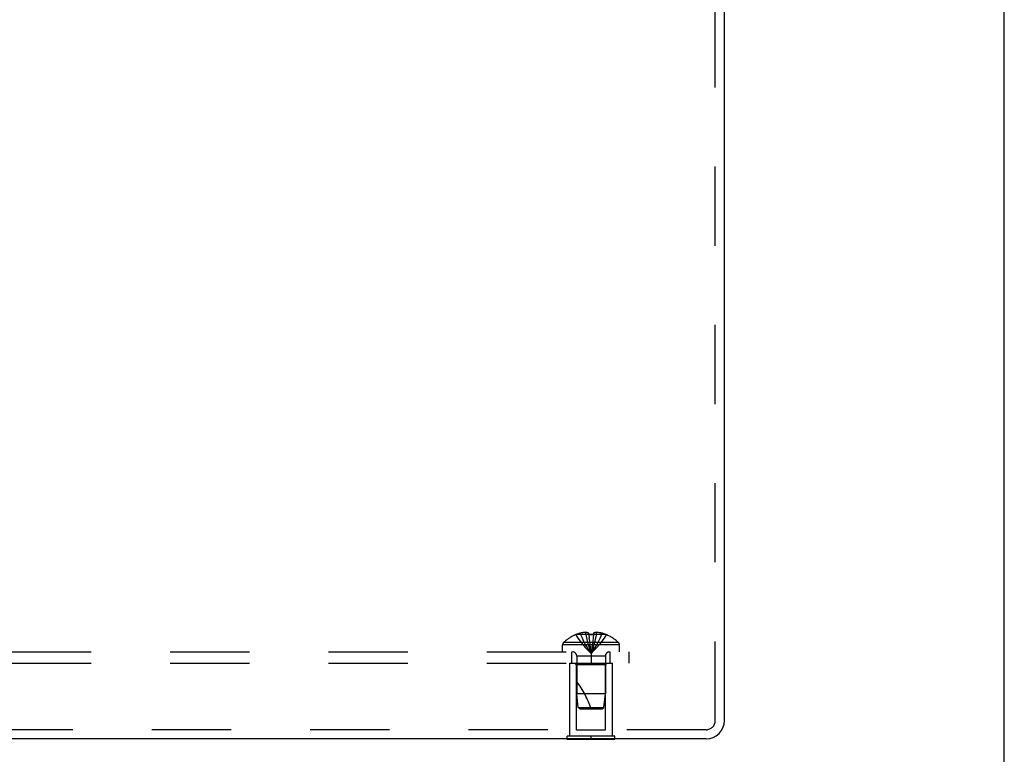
# Model space of a CAD drawing. Header units: inches. Extents: x 0 to 94.4, y 0 to 61.1.
# Tile 104 of 112: x 88 to 94.4, y 27.7 to 32.5. Entities that reach past the tile are written whole.
import ezdxf

# ---------------------------------------------------------------- set-up
doc = ezdxf.new("R2010")
doc.units = ezdxf.units.IN
doc.header["$LTSCALE"] = 5.194444
doc.header["$MEASUREMENT"] = 0
doc.linetypes.add('HIDDEN', pattern=[0.2, 0.1, -0.1])
doc.layers.get('0').update_dxf_attribs({"linetype": 'CONTINUOUS'})
doc.layers.add('DEFAULT_2', color=8, linetype='HIDDEN')
doc.layers.add('SUBPANEL', color=7, linetype='CONTINUOUS')

msp = doc.modelspace()

# ---------------------------------------------------------------- linework, layer by layer
at = {"color": 7, "linetype": 'Continuous'}
for p, q in [((94.4444, 0), (94.4444, 61.1111)), ((91.5769, 27.8163), (91.5769, 27.8203)), ((91.8889, 27.8163), (91.5769, 27.8163)), ((91.7329, 27.8163), (91.7329, 27.8203)), ((91.8889, 27.8163), (91.8889, 27.8203))]:
    msp.add_line(p, q, dxfattribs=at)
at = {"color": 3, "linetype": 'Continuous'}
for p, q in [((92.6079, 27.9403), (92.6079, 36.1911)), ((92.4879, 27.8203), (68.7279, 27.8203))]:
    msp.add_line(p, q, dxfattribs=at)
msp.add_arc((92.4879, 27.9403), 0.12, 270, 360, dxfattribs=at)
at = {"layer": 'DEFAULT_2', "color": 8, "linetype": 'HIDDEN'}
for p, q in [((92.5479, 27.9403), (92.5479, 36.2206)), ((91.5929, 28.3163), (91.8729, 28.3163)), ((91.5929, 27.8373), (91.5929, 28.3163)), ((91.6379, 28.3063), (91.6279, 28.3163)), ((91.8279, 28.3063), (91.6379, 28.3063)), ((91.6379, 27.8788), (91.6379, 28.3063)), ((91.8279, 28.3063), (91.8379, 28.3163)), ((91.8279, 27.8788), (91.8279, 28.3063)), ((91.8729, 27.8373), (91.8729, 28.3163)), ((92.4879, 27.8803), (68.7279, 27.8803)), ((91.6379, 27.8788), (91.8279, 27.8788)), ((91.8889, 27.8373), (91.5769, 27.8373)), ((91.5769, 27.8203), (91.5769, 27.8373)), ((91.7329, 27.8203), (91.7329, 27.8373)), ((91.8889, 27.8203), (91.8889, 27.8373))]:
    msp.add_line(p, q, dxfattribs=at)
msp.add_arc((92.4879, 27.9403), 0.06, 270, 360, dxfattribs=at)
at = {"layer": 'SUBPANEL', "color": 8, "linetype": 'HIDDEN'}
for p, q in [((91.6336, 28.5042), (91.6334, 28.5046)), ((91.6346, 28.5046), (91.6336, 28.5042)), ((91.7174, 28.5046), (91.6346, 28.5046)), ((91.6644, 28.5046), (91.6644, 28.5147)), ((91.698, 28.5046), (91.698, 28.5196)), ((91.7174, 28.5046), (91.7174, 28.5147)), ((91.7174, 28.5046), (91.7196, 28.4821)), ((91.7174, 28.5046), (91.7174, 28.5042)), ((91.72, 28.5043), (91.7174, 28.5042)), ((91.7329, 28.5046), (91.7303, 28.5046)), ((91.7355, 28.5046), (91.7329, 28.5046)), ((91.7484, 28.5042), (91.7458, 28.5043)), ((91.7484, 28.5046), (91.7462, 28.4821)), ((91.7484, 28.5147), (91.7484, 28.5046)), ((91.8312, 28.5046), (91.7484, 28.5046)), ((91.7484, 28.5046), (91.7484, 28.5042)), ((91.7678, 28.5046), (91.7678, 28.5196)), ((91.8014, 28.5046), (91.8014, 28.5147)), ((91.8322, 28.5042), (91.8312, 28.5046)), ((91.8324, 28.5046), (91.8322, 28.5042)), ((91.9194, 28.4378), (91.5464, 28.4378)), ((91.5464, 28.3913), (91.5464, 28.4378)), ((91.9132, 28.4523), (91.5526, 28.4523)), ((91.7195, 28.4825), (91.7219, 28.4606)), ((91.7219, 28.4609), (91.7244, 28.4398)), ((91.7244, 28.4399), (91.727, 28.4194)), ((91.9194, 28.3913), (91.9194, 28.4378)), ((69.2329, 28.3913), (91.9829, 28.3913)), ((91.6079, 28.3163), (91.6079, 28.3913)), ((91.8269, 28.3631), (91.6389, 28.3631)), ((91.6389, 28.3631), (91.6389, 28.1163)), ((91.7329, 28.3913), (91.7329, 28.3163)), ((91.8269, 28.3631), (91.8269, 28.1163)), ((91.8579, 28.3163), (91.8579, 28.3913)), ((91.9829, 28.3163), (91.9829, 28.3913)), ((69.2329, 28.3163), (91.9829, 28.3163)), ((91.8269, 28.1163), (91.6389, 28.1163)), ((91.6479, 28.0262), (91.6389, 28.1163)), ((91.8179, 28.0262), (91.8269, 28.1163)), ((91.6479, 28.0262), (91.8179, 28.0262)), ((91.6589, 28.0163), (91.6479, 28.0262)), ((91.6589, 28.0163), (91.8069, 28.0163)), ((91.8069, 28.0163), (91.8179, 28.0262))]:
    msp.add_line(p, q, dxfattribs=at)
for points in [[(91.6336, 28.5042), (91.6473, 28.4821), (91.6622, 28.4606), (91.6781, 28.4398), (91.6953, 28.4194), (91.7135, 28.3997), (91.7329, 28.3806)], [(91.698, 28.5196), (91.6938, 28.5193), (91.6896, 28.5189), (91.6854, 28.5184), (91.6812, 28.5179), (91.677, 28.5172), (91.6728, 28.5164), (91.6686, 28.5156), (91.6644, 28.5147)], [(91.6644, 28.5046), (91.6739, 28.4825), (91.6841, 28.4609), (91.6951, 28.4399), (91.7069, 28.4196), (91.7195, 28.3998), (91.7329, 28.3806)], [(91.7174, 28.5147), (91.7148, 28.5157), (91.7123, 28.5165), (91.7098, 28.5173), (91.7074, 28.5179), (91.705, 28.5185), (91.7027, 28.5189), (91.7003, 28.5193), (91.698, 28.5196)], [(91.698, 28.5046), (91.7028, 28.4825), (91.708, 28.4609), (91.7137, 28.4399), (91.7197, 28.4196), (91.7261, 28.3998), (91.7329, 28.3806)], [(91.7174, 28.5042), (91.72, 28.5043), (91.7226, 28.5044), (91.7251, 28.5045), (91.7277, 28.5046), (91.7303, 28.5046), (91.7329, 28.5046)], [(91.7277, 28.5046), (91.7251, 28.5045), (91.7226, 28.5044)], [(91.7329, 28.5046), (91.7355, 28.5046), (91.7381, 28.5046), (91.7407, 28.5045), (91.7432, 28.5044), (91.7458, 28.5043), (91.7484, 28.5042)], [(91.7678, 28.5046), (91.763, 28.4825), (91.7578, 28.4609), (91.7522, 28.4399), (91.7461, 28.4196), (91.7397, 28.3998), (91.7329, 28.3806)], [(91.8014, 28.5046), (91.792, 28.4825), (91.7817, 28.4609), (91.7707, 28.4399), (91.7589, 28.4196), (91.7463, 28.3998), (91.7329, 28.3806)], [(91.8322, 28.5042), (91.8185, 28.4821), (91.8036, 28.4606), (91.7877, 28.4398), (91.7706, 28.4194), (91.7523, 28.3997), (91.7329, 28.3806)], [(91.7432, 28.5044), (91.7407, 28.5045), (91.7381, 28.5046)], [(91.7678, 28.5196), (91.7655, 28.5193), (91.7631, 28.5189), (91.7608, 28.5185), (91.7584, 28.5179), (91.756, 28.5173), (91.7535, 28.5165), (91.751, 28.5157), (91.7484, 28.5147)], [(91.8014, 28.5147), (91.7972, 28.5156), (91.793, 28.5164), (91.7888, 28.5172), (91.7846, 28.5179), (91.7804, 28.5184), (91.7762, 28.5189), (91.772, 28.5193), (91.7678, 28.5196)], [(91.7463, 28.4825), (91.7439, 28.4606), (91.7414, 28.4398), (91.7388, 28.4194), (91.7359, 28.3997), (91.7329, 28.3806)], [(91.744, 28.4609), (91.7415, 28.4399), (91.7388, 28.4196), (91.7359, 28.3998), (91.7329, 28.3806)], [(91.727, 28.4196), (91.7299, 28.3998), (91.7329, 28.3806)], [(91.727, 28.4194), (91.7299, 28.3997), (91.7329, 28.3806)]]:
    msp.add_lwpolyline(points, dxfattribs=at)
for centre, radius, start, end in [((91.7329, 28.2624), 0.2618, 112.36129, 133.5138), ((91.7329, 28.2624), 0.2614, 105.19411, 112.08938), ((91.7329, 28.2624), 0.2614, 67.91062, 74.80589), ((91.7329, 28.2624), 0.2618, 46.4862, 67.63871), ((91.5664, 28.4378), 0.02, 133.5138, 180), ((91.8994, 28.4378), 0.02, 0, 46.4862), ((91.6107, 28.3631), 0.0282, 0, 90), ((91.8551, 28.3631), 0.0282, 90, 180), ((91.1877, 27.8461), 0.5712, 17.33536, 37.81376)]:
    msp.add_arc(centre, radius, start, end, dxfattribs=at)

doc.saveas('drawing.dxf')
